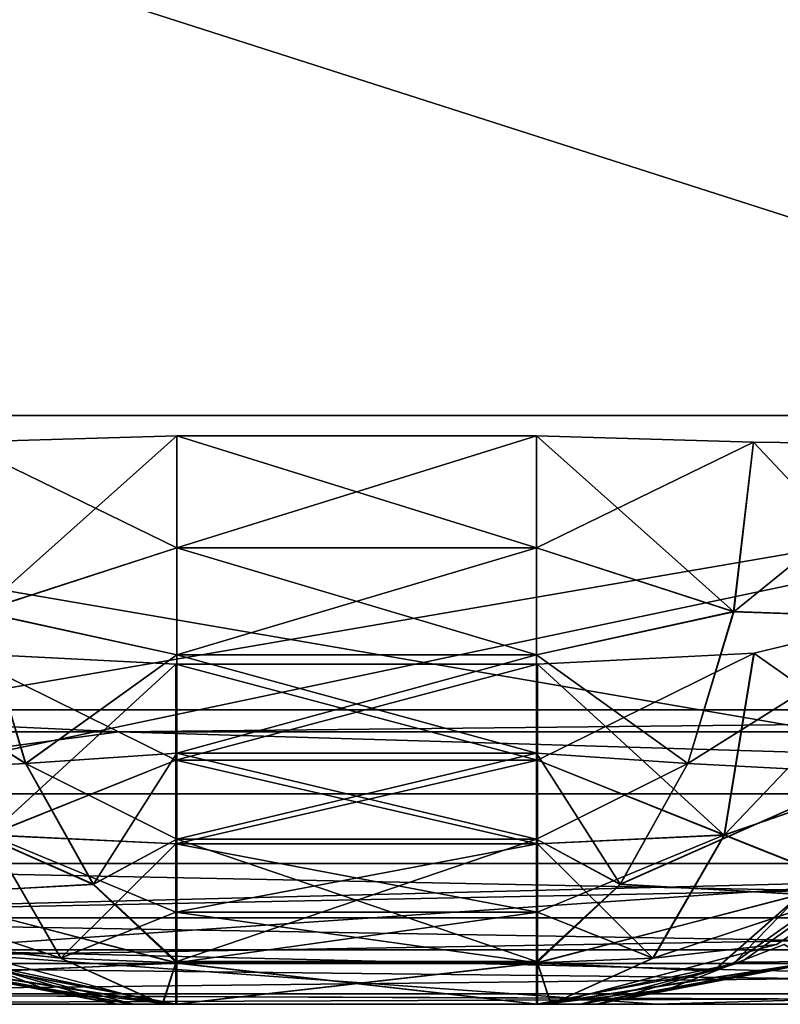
# Model space of a CAD drawing. Header units: millimetres. Extents: x -125 to 125, y -4 to 53.
# Tile 14 of 166: x -76.14 to -73.56, y -2 to 1.34. Entities that reach past the tile are written whole.
import ezdxf

# ---------------------------------------------------------------- set-up
doc = ezdxf.new("R2010")
doc.units = ezdxf.units.MM
doc.header["$LTSCALE"] = 65.185185
for name, color, linetype in [('1', 7, 'CONTINUOUS'), ('100', 7, 'CONTINUOUS'), ('102', 7, 'CONTINUOUS'), ('108', 7, 'CONTINUOUS'), ('112', 7, 'CONTINUOUS'), ('13', 7, 'CONTINUOUS'), ('14', 7, 'CONTINUOUS'), ('15', 7, 'CONTINUOUS'), ('16', 7, 'CONTINUOUS'), ('17', 7, 'CONTINUOUS'), ('18', 7, 'CONTINUOUS'), ('19', 7, 'CONTINUOUS'), ('20', 7, 'CONTINUOUS'), ('203', 7, 'CONTINUOUS'), ('205', 7, 'CONTINUOUS'), ('21', 7, 'CONTINUOUS'), ('22', 7, 'CONTINUOUS'), ('3', 7, 'CONTINUOUS'), ('4', 7, 'CONTINUOUS'), ('45', 7, 'CONTINUOUS'), ('46', 7, 'CONTINUOUS'), ('47', 7, 'CONTINUOUS'), ('48', 7, 'CONTINUOUS'), ('49', 7, 'CONTINUOUS'), ('50', 7, 'CONTINUOUS'), ('51', 7, 'CONTINUOUS'), ('52', 7, 'CONTINUOUS'), ('53', 7, 'CONTINUOUS'), ('54', 7, 'CONTINUOUS'), ('55', 7, 'CONTINUOUS'), ('84', 7, 'CONTINUOUS'), ('88', 7, 'CONTINUOUS'), ('92', 7, 'CONTINUOUS'), ('96', 7, 'CONTINUOUS')]:
    doc.layers.add(name, color=color, linetype=linetype)

msp = doc.modelspace()

# ---------------------------------------------------------------- linework, layer by layer
at = {"layer": '1', "color": 7, "linetype": 'CONTINUOUS'}
for points in [[(-82.2096, -2, 47.5902), (-73.9815, -2, 47.5418), (-78.3095, -2, 49.334), (-82.2096, -2, 47.5902)], [(-78.3095, -2, 49.334), (-73.9815, -2, 47.5418), (-78.0489, -2, 49.334), (-78.3095, -2, 49.334)], [(-78.0489, -2, 49.334), (-73.9815, -2, 47.5418), (-69.1914, -2, 49.334), (-78.0489, -2, 49.334)], [(-69.1914, -2, -49.334), (-77.8815, -2, -47.5639), (-78.0096, -2, -49.334), (-69.1914, -2, -49.334)], [(-68.8754, -2, -47.5142), (-77.8815, -2, -47.5639), (-69.1914, -2, -49.334), (-68.8754, -2, -47.5142)], [(-73.9815, -2, 47.5418), (-65.8464, -2, 47.4987), (-69.1914, -2, 49.334), (-73.9815, -2, 47.5418)]]:
    msp.add_3dface(points, dxfattribs=at)
at = {"layer": '100', "color": 7, "linetype": 'CONTINUOUS'}
for points in [[(-68.7979, -1.2857, 45.7641), (-76.5345, -1.8146, 46.6112), (-77.3975, -1.2857, 45.8115), (-68.7979, -1.2857, 45.7641)], [(-67.5305, -1.8146, 46.5623), (-76.5345, -1.8146, 46.6112), (-68.7979, -1.2857, 45.7641), (-67.5305, -1.8146, 46.5623)], [(-73.9815, -2, 47.5418), (-82.2096, -2, 47.5902), (-76.5345, -1.8146, 46.6112), (-73.9815, -2, 47.5418)], [(-67.5305, -1.8146, 46.5623), (-73.9815, -2, 47.5418), (-76.5345, -1.8146, 46.6112), (-67.5305, -1.8146, 46.5623)], [(-65.8464, -2, 47.4987), (-73.9815, -2, 47.5418), (-67.5305, -1.8146, 46.5623), (-65.8464, -2, 47.4987)]]:
    msp.add_3dface(points, dxfattribs=at)
at = {"layer": '102', "color": 7, "linetype": 'CONTINUOUS'}
for points in [[(-77.3975, -1.2857, -45.8115), (-76.5345, -1.8146, -46.6112), (-68.7979, -1.2857, -45.7641), (-77.3975, -1.2857, -45.8115)], [(-76.5345, -1.8146, -46.6112), (-67.5305, -1.8146, -46.5623), (-68.7979, -1.2857, -45.7641), (-76.5345, -1.8146, -46.6112)], [(-77.8815, -2, -47.5639), (-68.8754, -2, -47.5142), (-76.5345, -1.8146, -46.6112), (-77.8815, -2, -47.5639)], [(-76.5345, -1.8146, -46.6112), (-68.8754, -2, -47.5142), (-67.5305, -1.8146, -46.5623), (-76.5345, -1.8146, -46.6112)]]:
    msp.add_3dface(points, dxfattribs=at)
at = {"layer": '108', "color": 7, "linetype": 'CONTINUOUS'}
for points in [[(-77.4017, -1, -45.1116), (-84.7252, -1.0742, -45.5343), (-75.8069, -1.0742, -45.4804), (-77.4017, -1, -45.1116)], [(-68.8016, -1, -45.0643), (-77.4017, -1, -45.1116), (-75.8069, -1.0742, -45.4804), (-68.8016, -1, -45.0643)], [(-68.8016, -1, -45.0643), (-75.8069, -1.0742, -45.4804), (-66.8885, -1.0742, -45.4325), (-68.8016, -1, -45.0643)], [(-84.7252, -1.0742, -45.5343), (-77.3975, -1.2857, -45.8115), (-75.8069, -1.0742, -45.4804), (-84.7252, -1.0742, -45.5343)], [(-77.3975, -1.2857, -45.8115), (-68.7979, -1.2857, -45.7641), (-75.8069, -1.0742, -45.4804), (-77.3975, -1.2857, -45.8115)], [(-75.8069, -1.0742, -45.4804), (-68.7979, -1.2857, -45.7641), (-66.8885, -1.0742, -45.4325), (-75.8069, -1.0742, -45.4804)]]:
    msp.add_3dface(points, dxfattribs=at)
at = {"layer": '112', "color": 7, "linetype": 'CONTINUOUS'}
for points in [[(-77.4017, -1, 45.1116), (-75.8069, -1.0742, 45.4804), (-84.7252, -1.0742, 45.5343), (-77.4017, -1, 45.1116)], [(-77.4017, -1, 45.1116), (-68.8016, -1, 45.0643), (-75.8069, -1.0742, 45.4804), (-77.4017, -1, 45.1116)], [(-68.8016, -1, 45.0643), (-66.8885, -1.0742, 45.4325), (-75.8069, -1.0742, 45.4804), (-68.8016, -1, 45.0643)], [(-75.8069, -1.0742, 45.4804), (-77.3975, -1.2857, 45.8115), (-84.7252, -1.0742, 45.5343), (-75.8069, -1.0742, 45.4804)], [(-68.7979, -1.2857, 45.7641), (-77.3975, -1.2857, 45.8115), (-75.8069, -1.0742, 45.4804), (-68.7979, -1.2857, 45.7641)], [(-66.8885, -1.0742, 45.4325), (-68.7979, -1.2857, 45.7641), (-75.8069, -1.0742, 45.4804), (-66.8885, -1.0742, 45.4325)]]:
    msp.add_3dface(points, dxfattribs=at)
at = {"layer": '13', "color": 7, "linetype": 'CONTINUOUS'}
for points in [[(-74.386, -0.8452, 31.4615), (-74.386, -1.1709, 31.6527), (-75.614, -0.8452, 31.4615), (-74.386, -0.8452, 31.4615)], [(-75.614, -0.8452, 31.4615), (-74.386, -1.1709, 31.6527), (-75.614, -1.1709, 31.6527), (-75.614, -0.8452, 31.4615)], [(-74.386, -1.1709, 31.6527), (-74.386, -1.4547, 31.9017), (-75.614, -1.1709, 31.6527), (-74.386, -1.1709, 31.6527)], [(-75.614, -1.1709, 31.6527), (-74.386, -1.4547, 31.9017), (-75.614, -1.4547, 31.9017), (-75.614, -1.1709, 31.6527)], [(-75.614, -1.4547, 31.9017), (-74.386, -1.6868, 32.1995), (-75.614, -1.6868, 32.1995), (-75.614, -1.4547, 31.9017)], [(-74.386, -1.4547, 31.9017), (-74.386, -1.6868, 32.1995), (-75.614, -1.4547, 31.9017), (-74.386, -1.4547, 31.9017)], [(-75.614, -1.6868, 32.1995), (-74.386, -1.8587, 32.5357), (-75.614, -1.8587, 32.5357), (-75.614, -1.6868, 32.1995)], [(-74.386, -1.6868, 32.1995), (-74.386, -1.8587, 32.5357), (-75.614, -1.6868, 32.1995), (-74.386, -1.6868, 32.1995)], [(-74.386, -2, 33.2741), (-75.614, -2, 33.2741), (-75.614, -1.8587, 32.5357), (-74.386, -2, 33.2741)], [(-74.386, -1.8587, 32.5357), (-74.386, -2, 33.2741), (-75.614, -1.8587, 32.5357), (-74.386, -1.8587, 32.5357)]]:
    msp.add_3dface(points, dxfattribs=at)
at = {"layer": '14', "color": 7, "linetype": 'CONTINUOUS'}
for points in [[(-73.5482, -1.797, 33.0026), (-73.4456, -1.8584, 34.0985), (-73.9432, -1.9486, 33.1659), (-73.5482, -1.797, 33.0026)], [(-73.4456, -1.8584, 34.0985), (-74.184, -2, 34.1327), (-73.9432, -1.9486, 33.1659), (-73.4456, -1.8584, 34.0985)], [(-74.2402, -2, 33.715), (-74.3596, -2, 33.338), (-73.9432, -1.9486, 33.1659), (-74.2402, -2, 33.715)], [(-74.184, -2, 34.1327), (-74.2402, -2, 33.715), (-73.9432, -1.9486, 33.1659), (-74.184, -2, 34.1327)]]:
    msp.add_3dface(points, dxfattribs=at)
at = {"layer": '15', "color": 7, "linetype": 'CONTINUOUS'}
for points in [[(-73.6947, -1.8565, 35.2389), (-73.4368, -1.8547, 34.2235), (-73.1174, -1.4466, 35.5083), (-73.6947, -1.8565, 35.2389)], [(-74.3689, -2, 34.9244), (-74.2395, -2, 34.5578), (-73.4368, -1.8547, 34.2235), (-74.3689, -2, 34.9244)], [(-74.3689, -2, 34.9244), (-73.4368, -1.8547, 34.2235), (-73.6947, -1.8565, 35.2389), (-74.3689, -2, 34.9244)], [(-74.2395, -2, 34.5578), (-74.1841, -2, 34.1842), (-73.4368, -1.8547, 34.2235), (-74.2395, -2, 34.5578)]]:
    msp.add_3dface(points, dxfattribs=at)
at = {"layer": '16', "color": 7, "linetype": 'CONTINUOUS'}
for points in [[(-74.3895, -0.4499, 36.9174), (-74.3895, -0.0698, 36.9674), (-75.6105, -0.4499, 36.9174), (-74.3895, -0.4499, 36.9174)], [(-75.6105, -0.4499, 36.9174), (-74.3895, -0.0698, 36.9674), (-75.6105, -0.0698, 36.9674), (-75.6105, -0.4499, 36.9174)], [(-74.3895, -0.8135, 36.7957), (-74.3895, -0.4499, 36.9174), (-75.6105, -0.8135, 36.7957), (-74.3895, -0.8135, 36.7957)], [(-75.6105, -0.8135, 36.7957), (-74.3895, -0.4499, 36.9174), (-75.6105, -0.4499, 36.9174), (-75.6105, -0.8135, 36.7957)], [(-74.3895, -1.1472, 36.6069), (-74.3895, -0.8135, 36.7957), (-75.6105, -1.1472, 36.6069), (-74.3895, -1.1472, 36.6069)], [(-75.6105, -1.1472, 36.6069), (-74.3895, -0.8135, 36.7957), (-75.6105, -0.8135, 36.7957), (-75.6105, -1.1472, 36.6069)], [(-75.6105, -1.4387, 36.3579), (-74.3895, -1.1472, 36.6069), (-75.6105, -1.1472, 36.6069), (-75.6105, -1.4387, 36.3579)], [(-74.3895, -1.4387, 36.3579), (-74.3895, -1.1472, 36.6069), (-75.6105, -1.4387, 36.3579), (-74.3895, -1.4387, 36.3579)], [(-75.6105, -1.8544, 35.7178), (-74.3895, -1.4387, 36.3579), (-75.6105, -1.4387, 36.3579), (-75.6105, -1.8544, 35.7178)], [(-74.3895, -1.8544, 35.7178), (-74.3895, -1.4387, 36.3579), (-75.6105, -1.8544, 35.7178), (-74.3895, -1.8544, 35.7178)], [(-75.6105, -1.8593, 35.7056), (-74.3895, -1.8544, 35.7178), (-75.6105, -1.8544, 35.7178), (-75.6105, -1.8593, 35.7056)], [(-74.3895, -1.8598, 35.7043), (-74.3895, -1.8544, 35.7178), (-75.6105, -1.8593, 35.7056), (-74.3895, -1.8598, 35.7043)], [(-75.6105, -2, 34.9686), (-74.3895, -1.8598, 35.7043), (-75.6105, -1.8593, 35.7056), (-75.6105, -2, 34.9686)], [(-75.6105, -2, 34.9686), (-74.3895, -2, 34.9686), (-74.3895, -1.8598, 35.7043), (-75.6105, -2, 34.9686)]]:
    msp.add_3dface(points, dxfattribs=at)
at = {"layer": '17', "color": 7, "linetype": 'CONTINUOUS'}
for points in [[(-76.5632, -1.8547, 34.2235), (-75.8159, -2, 34.1842), (-76.3053, -1.8565, 35.2389), (-76.5632, -1.8547, 34.2235)], [(-75.7577, -2, 34.569), (-75.6311, -2, 34.9244), (-76.3053, -1.8565, 35.2389), (-75.7577, -2, 34.569)], [(-75.8159, -2, 34.1842), (-75.7577, -2, 34.569), (-76.3053, -1.8565, 35.2389), (-75.8159, -2, 34.1842)]]:
    msp.add_3dface(points, dxfattribs=at)
at = {"layer": '18', "color": 7, "linetype": 'CONTINUOUS'}
for points in [[(-76.0568, -1.9486, 33.1659), (-76.5544, -1.8584, 34.0985), (-76.4518, -1.797, 33.0026), (-76.0568, -1.9486, 33.1659)], [(-75.7641, -2, 33.7347), (-75.816, -2, 34.1327), (-76.5544, -1.8584, 34.0985), (-75.7641, -2, 33.7347)], [(-75.6404, -2, 33.338), (-76.5544, -1.8584, 34.0985), (-76.0568, -1.9486, 33.1659), (-75.6404, -2, 33.338)], [(-75.6404, -2, 33.338), (-75.7641, -2, 33.7347), (-76.5544, -1.8584, 34.0985), (-75.6404, -2, 33.338)]]:
    msp.add_3dface(points, dxfattribs=at)
at = {"layer": '19', "color": 7, "linetype": 'CONTINUOUS'}
for points in [[(-76.3498, -0.807, 31.5986), (-75.614, -1.1709, 31.6527), (-76.2485, -1.4248, 32.0222), (-76.3498, -0.807, 31.5986)], [(-75.614, -0.8452, 31.4615), (-75.614, -1.1709, 31.6527), (-76.3498, -0.807, 31.5986), (-75.614, -0.8452, 31.4615)], [(-75.614, -1.1709, 31.6527), (-75.614, -1.4547, 31.9017), (-76.2485, -1.4248, 32.0222), (-75.614, -1.1709, 31.6527)], [(-76.0064, -1.8429, 32.6036), (-76.7118, -1.609, 32.8202), (-76.2485, -1.4248, 32.0222), (-76.0064, -1.8429, 32.6036)], [(-75.614, -1.6868, 32.1995), (-76.0064, -1.8429, 32.6036), (-76.2485, -1.4248, 32.0222), (-75.614, -1.6868, 32.1995)], [(-75.614, -1.4547, 31.9017), (-75.614, -1.6868, 32.1995), (-76.2485, -1.4248, 32.0222), (-75.614, -1.4547, 31.9017)], [(-76.4254, -1.797, 32.9387), (-76.7118, -1.609, 32.8202), (-76.0064, -1.8429, 32.6036), (-76.4254, -1.797, 32.9387)], [(-75.614, -1.6868, 32.1995), (-75.614, -1.8587, 32.5357), (-76.0064, -1.8429, 32.6036), (-75.614, -1.6868, 32.1995)], [(-75.6602, -1.9994, 33.2551), (-76.4254, -1.797, 32.9387), (-76.0064, -1.8429, 32.6036), (-75.6602, -1.9994, 33.2551)], [(-75.614, -1.8587, 32.5357), (-75.6602, -1.9994, 33.2551), (-76.0064, -1.8429, 32.6036), (-75.614, -1.8587, 32.5357)], [(-75.614, -1.8587, 32.5357), (-75.614, -2, 33.2741), (-75.6602, -1.9994, 33.2551), (-75.614, -1.8587, 32.5357)]]:
    msp.add_3dface(points, dxfattribs=at)
at = {"layer": '20', "color": 7, "linetype": 'CONTINUOUS'}
for points in [[(-76.2796, -0.6663, 36.7316), (-75.6105, -0.0698, 36.9674), (-76.347, -0.0906, 36.8259), (-76.2796, -0.6663, 36.7316)], [(-75.6105, -0.4499, 36.9174), (-75.6105, -0.0698, 36.9674), (-76.2796, -0.6663, 36.7316), (-75.6105, -0.4499, 36.9174)], [(-75.6105, -0.8135, 36.7957), (-75.6105, -0.4499, 36.9174), (-76.2796, -0.6663, 36.7316), (-75.6105, -0.8135, 36.7957)], [(-76.1241, -1.1821, 36.4979), (-76.2796, -0.6663, 36.7316), (-76.9106, -0.6891, 36.3232), (-76.1241, -1.1821, 36.4979)], [(-76.1241, -1.1821, 36.4979), (-75.6105, -0.8135, 36.7957), (-76.2796, -0.6663, 36.7316), (-76.1241, -1.1821, 36.4979)], [(-76.7476, -1.215, 36.078), (-76.1241, -1.1821, 36.4979), (-76.9106, -0.6891, 36.3232), (-76.7476, -1.215, 36.078)], [(-75.6105, -1.1472, 36.6069), (-75.6105, -0.8135, 36.7957), (-76.1241, -1.1821, 36.4979), (-75.6105, -1.1472, 36.6069)], [(-75.8943, -1.5919, 36.1456), (-75.6105, -1.1472, 36.6069), (-76.1241, -1.1821, 36.4979), (-75.8943, -1.5919, 36.1456)], [(-75.6105, -1.4387, 36.3579), (-75.6105, -1.1472, 36.6069), (-75.8943, -1.5919, 36.1456), (-75.6105, -1.4387, 36.3579)], [(-75.8943, -1.5919, 36.1456), (-76.1241, -1.1821, 36.4979), (-76.7476, -1.215, 36.078), (-75.8943, -1.5919, 36.1456)], [(-76.5074, -1.627, 35.7093), (-75.8943, -1.5919, 36.1456), (-76.7476, -1.215, 36.078), (-76.5074, -1.627, 35.7093)], [(-75.6105, -1.8544, 35.7178), (-75.6105, -1.4387, 36.3579), (-75.8943, -1.5919, 36.1456), (-75.6105, -1.8544, 35.7178)], [(-75.6105, -1.8593, 35.7056), (-75.8943, -1.5919, 36.1456), (-76.5074, -1.627, 35.7093), (-75.6105, -1.8593, 35.7056)], [(-75.6105, -1.8593, 35.7056), (-75.6105, -1.8544, 35.7178), (-75.8943, -1.5919, 36.1456), (-75.6105, -1.8593, 35.7056)], [(-76.2104, -1.8872, 35.2485), (-75.6105, -1.8593, 35.7056), (-76.5074, -1.627, 35.7093), (-76.2104, -1.8872, 35.2485)], [(-75.6105, -2, 34.9686), (-75.6105, -1.8593, 35.7056), (-76.2104, -1.8872, 35.2485), (-75.6105, -2, 34.9686)]]:
    msp.add_3dface(points, dxfattribs=at)
at = {"layer": '203', "color": 7, "linetype": 'CONTINUOUS'}
for points in [[(-80.3571, 0, 50), (-71.4286, 0, 50), (-80.3411, 2.8561, 49.9751), (-80.3571, 0, 50)], [(-80.3411, 2.8561, 49.9751), (-71.4286, 0, 50), (-71.4143, 2.8561, 49.9751), (-80.3411, 2.8561, 49.9751)]]:
    msp.add_3dface(points, dxfattribs=at)
at = {"layer": '205', "color": 7, "linetype": 'CONTINUOUS'}
for points in [[(-71.4286, 0, -50), (-80.3571, 0, -50), (-80.3411, 2.8561, -49.9751), (-71.4286, 0, -50)], [(-71.4143, 2.8561, -49.9751), (-71.4286, 0, -50), (-80.3411, 2.8561, -49.9751), (-71.4143, 2.8561, -49.9751)]]:
    msp.add_3dface(points, dxfattribs=at)
at = {"layer": '21', "color": 7, "linetype": 'CONTINUOUS'}
for points in [[(-74.3895, -0.0698, 36.9674), (-74.3895, -0.4499, 36.9174), (-73.6523, -0.0906, 36.8256), (-74.3895, -0.0698, 36.9674)], [(-73.6523, -0.0906, 36.8256), (-74.3895, -0.4499, 36.9174), (-73.7197, -0.6667, 36.7313), (-73.6523, -0.0906, 36.8256)], [(-73.0185, -0.0986, 36.4214), (-73.6523, -0.0906, 36.8256), (-73.7197, -0.6667, 36.7313), (-73.0185, -0.0986, 36.4214)], [(-73.0888, -0.6887, 36.3228), (-73.0185, -0.0986, 36.4214), (-73.7197, -0.6667, 36.7313), (-73.0888, -0.6887, 36.3228)], [(-74.3895, -0.4499, 36.9174), (-74.3895, -0.8135, 36.7957), (-73.7197, -0.6667, 36.7313), (-74.3895, -0.4499, 36.9174)], [(-74.3895, -0.8135, 36.7957), (-73.8754, -1.1827, 36.4973), (-73.7197, -0.6667, 36.7313), (-74.3895, -0.8135, 36.7957)], [(-73.8754, -1.1827, 36.4973), (-73.0888, -0.6887, 36.3228), (-73.7197, -0.6667, 36.7313), (-73.8754, -1.1827, 36.4973)], [(-73.2516, -1.2145, 36.0778), (-73.0888, -0.6887, 36.3228), (-73.8754, -1.1827, 36.4973), (-73.2516, -1.2145, 36.0778)], [(-74.3895, -0.8135, 36.7957), (-74.3895, -1.1472, 36.6069), (-73.8754, -1.1827, 36.4973), (-74.3895, -0.8135, 36.7957)], [(-74.3895, -1.1472, 36.6069), (-74.3895, -1.4387, 36.3579), (-73.8754, -1.1827, 36.4973), (-74.3895, -1.1472, 36.6069)], [(-74.3895, -1.4387, 36.3579), (-74.1054, -1.5926, 36.1446), (-73.8754, -1.1827, 36.4973), (-74.3895, -1.4387, 36.3579)], [(-74.1054, -1.5926, 36.1446), (-73.2516, -1.2145, 36.0778), (-73.8754, -1.1827, 36.4973), (-74.1054, -1.5926, 36.1446)], [(-73.4916, -1.6263, 35.7095), (-73.2516, -1.2145, 36.0778), (-74.1054, -1.5926, 36.1446), (-73.4916, -1.6263, 35.7095)], [(-74.3895, -1.4387, 36.3579), (-74.3895, -1.8544, 35.7178), (-74.1054, -1.5926, 36.1446), (-74.3895, -1.4387, 36.3579)], [(-73.7154, -1.8565, 35.2832), (-73.138, -1.4466, 35.5525), (-73.4916, -1.6263, 35.7095), (-73.7154, -1.8565, 35.2832)], [(-74.3895, -1.8598, 35.7043), (-73.4916, -1.6263, 35.7095), (-74.1054, -1.5926, 36.1446), (-74.3895, -1.8598, 35.7043)], [(-74.3895, -1.8544, 35.7178), (-74.3895, -1.8598, 35.7043), (-74.1054, -1.5926, 36.1446), (-74.3895, -1.8544, 35.7178)], [(-74.3895, -1.8598, 35.7043), (-73.7883, -1.8868, 35.2491), (-73.4916, -1.6263, 35.7095), (-74.3895, -1.8598, 35.7043)], [(-73.7883, -1.8868, 35.2491), (-73.7154, -1.8565, 35.2832), (-73.4916, -1.6263, 35.7095), (-73.7883, -1.8868, 35.2491)], [(-74.3895, -1.8598, 35.7043), (-74.3895, -2, 34.9686), (-73.7883, -1.8868, 35.2491), (-74.3895, -1.8598, 35.7043)]]:
    msp.add_3dface(points, dxfattribs=at)
at = {"layer": '22', "color": 7, "linetype": 'CONTINUOUS'}
for points in [[(-73.6509, -0.8071, 31.5984), (-73.0177, -0.6554, 31.971), (-73.0962, -1.1985, 32.3254), (-73.6509, -0.8071, 31.5984)], [(-73.7523, -1.4251, 32.0221), (-74.386, -0.8452, 31.4615), (-73.6509, -0.8071, 31.5984), (-73.7523, -1.4251, 32.0221)], [(-73.7523, -1.4251, 32.0221), (-73.6509, -0.8071, 31.5984), (-73.0962, -1.1985, 32.3254), (-73.7523, -1.4251, 32.0221)], [(-74.386, -1.1709, 31.6527), (-74.386, -0.8452, 31.4615), (-73.7523, -1.4251, 32.0221), (-74.386, -1.1709, 31.6527)], [(-74.386, -1.4547, 31.9017), (-74.386, -1.1709, 31.6527), (-73.7523, -1.4251, 32.0221), (-74.386, -1.4547, 31.9017)], [(-73.2891, -1.6097, 32.8206), (-73.7523, -1.4251, 32.0221), (-73.0962, -1.1985, 32.3254), (-73.2891, -1.6097, 32.8206)], [(-73.9946, -1.8432, 32.6038), (-74.386, -1.4547, 31.9017), (-73.7523, -1.4251, 32.0221), (-73.9946, -1.8432, 32.6038)], [(-73.9946, -1.8432, 32.6038), (-73.7523, -1.4251, 32.0221), (-73.2891, -1.6097, 32.8206), (-73.9946, -1.8432, 32.6038)], [(-74.386, -1.6868, 32.1995), (-74.386, -1.4547, 31.9017), (-73.9946, -1.8432, 32.6038), (-74.386, -1.6868, 32.1995)], [(-73.5746, -1.797, 32.9387), (-73.9946, -1.8432, 32.6038), (-73.2891, -1.6097, 32.8206), (-73.5746, -1.797, 32.9387)], [(-74.386, -1.8587, 32.5357), (-74.386, -1.6868, 32.1995), (-73.9946, -1.8432, 32.6038), (-74.386, -1.8587, 32.5357)], [(-74.341, -1.9994, 33.2556), (-73.9946, -1.8432, 32.6038), (-73.5746, -1.797, 32.9387), (-74.341, -1.9994, 33.2556)], [(-74.341, -1.9994, 33.2556), (-74.386, -1.8587, 32.5357), (-73.9946, -1.8432, 32.6038), (-74.341, -1.9994, 33.2556)], [(-74.386, -2, 33.2741), (-74.386, -1.8587, 32.5357), (-74.341, -1.9994, 33.2556), (-74.386, -2, 33.2741)]]:
    msp.add_3dface(points, dxfattribs=at)
at = {"layer": '3', "color": 7, "linetype": 'CONTINUOUS'}
for points in [[(-75.8166, -2, 34.1584), (-75.816, -2, 34.1327), (-74.1834, -2, 34.1584), (-75.8166, -2, 34.1584)], [(-74.1841, -2, 34.1842), (-75.8166, -2, 34.1584), (-74.1834, -2, 34.1584), (-74.1841, -2, 34.1842)], [(-75.8159, -2, 34.1842), (-75.8166, -2, 34.1584), (-74.1841, -2, 34.1842), (-75.8159, -2, 34.1842)], [(-74.184, -2, 34.1327), (-75.816, -2, 34.1327), (-75.7641, -2, 33.7347), (-74.184, -2, 34.1327)], [(-74.1834, -2, 34.1584), (-75.816, -2, 34.1327), (-74.184, -2, 34.1327), (-74.1834, -2, 34.1584)], [(-74.2395, -2, 34.5578), (-75.8159, -2, 34.1842), (-74.1841, -2, 34.1842), (-74.2395, -2, 34.5578)], [(-75.7577, -2, 34.569), (-75.8159, -2, 34.1842), (-74.2395, -2, 34.5578), (-75.7577, -2, 34.569)], [(-75.6404, -2, 33.338), (-74.2402, -2, 33.715), (-75.7641, -2, 33.7347), (-75.6404, -2, 33.338)], [(-74.2402, -2, 33.715), (-74.184, -2, 34.1327), (-75.7641, -2, 33.7347), (-74.2402, -2, 33.715)], [(-75.6311, -2, 34.9244), (-75.7577, -2, 34.569), (-74.3689, -2, 34.9244), (-75.6311, -2, 34.9244)], [(-74.3689, -2, 34.9244), (-75.7577, -2, 34.569), (-74.2395, -2, 34.5578), (-74.3689, -2, 34.9244)], [(-75.614, -2, 33.2741), (-74.3596, -2, 33.338), (-75.6404, -2, 33.338), (-75.614, -2, 33.2741)], [(-74.3596, -2, 33.338), (-74.2402, -2, 33.715), (-75.6404, -2, 33.338), (-74.3596, -2, 33.338)], [(-75.6105, -2, 34.9686), (-75.6311, -2, 34.9244), (-74.3895, -2, 34.9686), (-75.6105, -2, 34.9686)], [(-74.3895, -2, 34.9686), (-75.6311, -2, 34.9244), (-74.3689, -2, 34.9244), (-74.3895, -2, 34.9686)], [(-74.386, -2, 33.2741), (-74.3596, -2, 33.338), (-75.614, -2, 33.2741), (-74.386, -2, 33.2741)]]:
    msp.add_3dface(points, dxfattribs=at)
at = {"layer": '4', "color": 7, "linetype": 'CONTINUOUS'}
for points in [[(-84.6084, -1, 37.1782), (-84.5031, -1, 27.9983), (-75.7022, -1, 37.1782), (-84.6084, -1, 37.1782)], [(-84.6084, -1, 37.1782), (-75.7022, -1, 37.1782), (-77.4017, -1, 45.1116), (-84.6084, -1, 37.1782)], [(-84.5955, -1, -36.2611), (-77.4017, -1, -45.1116), (-75.6907, -1, -36.2611), (-84.5955, -1, -36.2611)], [(-84.5955, -1, -36.2611), (-75.6907, -1, -36.2611), (-84.4934, -1, -27.0812), (-84.5955, -1, -36.2611)], [(-84.5031, -1, 27.9983), (-75.608, -1, 27.9983), (-75.7022, -1, 37.1782), (-84.5031, -1, 27.9983)], [(-84.5031, -1, 27.9983), (-84.4274, -1, 18.8184), (-75.608, -1, 27.9983), (-84.5031, -1, 27.9983)], [(-84.4934, -1, -27.0812), (-75.6907, -1, -36.2611), (-75.5994, -1, -27.0812), (-84.4934, -1, -27.0812)], [(-84.4934, -1, -27.0812), (-75.5994, -1, -27.0812), (-84.421, -1, -17.9013), (-84.4934, -1, -27.0812)], [(-84.4274, -1, 18.8184), (-75.5403, -1, 18.8184), (-75.608, -1, 27.9983), (-84.4274, -1, 18.8184)], [(-84.4274, -1, 18.8184), (-84.3814, -1, 9.6384), (-75.5403, -1, 18.8184), (-84.4274, -1, 18.8184)], [(-84.421, -1, -17.9013), (-75.5346, -1, -17.9013), (-84.3782, -1, -8.7214), (-84.421, -1, -17.9013)], [(-84.421, -1, -17.9013), (-75.5994, -1, -27.0812), (-75.5346, -1, -17.9013), (-84.421, -1, -17.9013)], [(-84.3814, -1, 9.6384), (-84.365, -1, 0.4585), (-75.4992, -1, 9.6384), (-84.3814, -1, 9.6384)], [(-84.3814, -1, 9.6384), (-75.4992, -1, 9.6384), (-75.5403, -1, 18.8184), (-84.3814, -1, 9.6384)], [(-84.3782, -1, -8.7214), (-75.5346, -1, -17.9013), (-75.4963, -1, -8.7214), (-84.3782, -1, -8.7214)], [(-84.3782, -1, -8.7214), (-75.4963, -1, -8.7214), (-84.365, -1, 0.4585), (-84.3782, -1, -8.7214)], [(-84.365, -1, 0.4585), (-75.4845, -1, 0.4585), (-75.4992, -1, 9.6384), (-84.365, -1, 0.4585)], [(-84.365, -1, 0.4585), (-75.4963, -1, -8.7214), (-75.4845, -1, 0.4585), (-84.365, -1, 0.4585)], [(-77.4017, -1, -45.1116), (-68.8016, -1, -45.0643), (-75.6907, -1, -36.2611), (-77.4017, -1, -45.1116)], [(-77.4017, -1, 45.1116), (-75.7022, -1, 37.1782), (-68.8016, -1, 45.0643), (-77.4017, -1, 45.1116)], [(-75.7022, -1, 37.1782), (-75.608, -1, 27.9983), (-66.7961, -1, 37.1782), (-75.7022, -1, 37.1782)], [(-75.7022, -1, 37.1782), (-66.7961, -1, 37.1782), (-68.8016, -1, 45.0643), (-75.7022, -1, 37.1782)], [(-75.6907, -1, -36.2611), (-68.8016, -1, -45.0643), (-66.7859, -1, -36.2611), (-75.6907, -1, -36.2611)], [(-75.6907, -1, -36.2611), (-66.7859, -1, -36.2611), (-75.5994, -1, -27.0812), (-75.6907, -1, -36.2611)], [(-75.608, -1, 27.9983), (-66.713, -1, 27.9983), (-66.7961, -1, 37.1782), (-75.608, -1, 27.9983)], [(-75.608, -1, 27.9983), (-75.5403, -1, 18.8184), (-66.713, -1, 27.9983), (-75.608, -1, 27.9983)], [(-75.5994, -1, -27.0812), (-66.7859, -1, -36.2611), (-66.7053, -1, -27.0812), (-75.5994, -1, -27.0812)], [(-75.5994, -1, -27.0812), (-66.7053, -1, -27.0812), (-75.5346, -1, -17.9013), (-75.5994, -1, -27.0812)], [(-75.5403, -1, 18.8184), (-66.6532, -1, 18.8184), (-66.713, -1, 27.9983), (-75.5403, -1, 18.8184)], [(-75.5403, -1, 18.8184), (-75.4992, -1, 9.6384), (-66.6532, -1, 18.8184), (-75.5403, -1, 18.8184)], [(-75.5346, -1, -17.9013), (-66.6482, -1, -17.9013), (-75.4963, -1, -8.7214), (-75.5346, -1, -17.9013)], [(-75.5346, -1, -17.9013), (-66.7053, -1, -27.0812), (-66.6482, -1, -17.9013), (-75.5346, -1, -17.9013)], [(-75.4992, -1, 9.6384), (-75.4845, -1, 0.4585), (-66.6169, -1, 9.6384), (-75.4992, -1, 9.6384)], [(-75.4992, -1, 9.6384), (-66.6169, -1, 9.6384), (-66.6532, -1, 18.8184), (-75.4992, -1, 9.6384)], [(-75.4963, -1, -8.7214), (-66.6482, -1, -17.9013), (-66.6144, -1, -8.7214), (-75.4963, -1, -8.7214)], [(-75.4963, -1, -8.7214), (-66.6144, -1, -8.7214), (-75.4845, -1, 0.4585), (-75.4963, -1, -8.7214)], [(-75.4845, -1, 0.4585), (-66.6039, -1, 0.4585), (-66.6169, -1, 9.6384), (-75.4845, -1, 0.4585)], [(-75.4845, -1, 0.4585), (-66.6144, -1, -8.7214), (-66.6039, -1, 0.4585), (-75.4845, -1, 0.4585)]]:
    msp.add_3dface(points, dxfattribs=at)
at = {"layer": '45', "color": 7, "linetype": 'CONTINUOUS'}
for points in [[(-74.184, -2, -34.1327), (-75.816, -2, -34.1327), (-75.8166, -2, -34.1584), (-74.184, -2, -34.1327)], [(-74.1834, -2, -34.1584), (-74.184, -2, -34.1327), (-75.8166, -2, -34.1584), (-74.1834, -2, -34.1584)], [(-75.8159, -2, -34.1842), (-74.1834, -2, -34.1584), (-75.8166, -2, -34.1584), (-75.8159, -2, -34.1842)], [(-75.7641, -2, -33.7347), (-75.816, -2, -34.1327), (-74.2402, -2, -33.715), (-75.7641, -2, -33.7347)], [(-74.2402, -2, -33.715), (-75.816, -2, -34.1327), (-74.184, -2, -34.1327), (-74.2402, -2, -33.715)], [(-74.1841, -2, -34.1842), (-74.1834, -2, -34.1584), (-75.8159, -2, -34.1842), (-74.1841, -2, -34.1842)], [(-75.7577, -2, -34.569), (-74.1841, -2, -34.1842), (-75.8159, -2, -34.1842), (-75.7577, -2, -34.569)], [(-74.3596, -2, -33.338), (-75.7641, -2, -33.7347), (-74.2402, -2, -33.715), (-74.3596, -2, -33.338)], [(-75.6404, -2, -33.338), (-75.7641, -2, -33.7347), (-74.3596, -2, -33.338), (-75.6404, -2, -33.338)], [(-74.2395, -2, -34.5578), (-74.1841, -2, -34.1842), (-75.7577, -2, -34.569), (-74.2395, -2, -34.5578)], [(-75.6311, -2, -34.9244), (-74.2395, -2, -34.5578), (-75.7577, -2, -34.569), (-75.6311, -2, -34.9244)], [(-74.386, -2, -33.2741), (-75.6404, -2, -33.338), (-74.3596, -2, -33.338), (-74.386, -2, -33.2741)], [(-75.614, -2, -33.2741), (-75.6404, -2, -33.338), (-74.386, -2, -33.2741), (-75.614, -2, -33.2741)], [(-75.6105, -2, -34.9686), (-74.3689, -2, -34.9244), (-75.6311, -2, -34.9244), (-75.6105, -2, -34.9686)], [(-74.3689, -2, -34.9244), (-74.2395, -2, -34.5578), (-75.6311, -2, -34.9244), (-74.3689, -2, -34.9244)], [(-74.3895, -2, -34.9686), (-74.3689, -2, -34.9244), (-75.6105, -2, -34.9686), (-74.3895, -2, -34.9686)]]:
    msp.add_3dface(points, dxfattribs=at)
at = {"layer": '46', "color": 7, "linetype": 'CONTINUOUS'}
for points in [[(-74.386, -0.8452, -31.4615), (-75.614, -1.1709, -31.6527), (-74.386, -1.1709, -31.6527), (-74.386, -0.8452, -31.4615)], [(-75.614, -0.8452, -31.4615), (-75.614, -1.1709, -31.6527), (-74.386, -0.8452, -31.4615), (-75.614, -0.8452, -31.4615)], [(-75.614, -1.1709, -31.6527), (-75.614, -1.4547, -31.9017), (-74.386, -1.1709, -31.6527), (-75.614, -1.1709, -31.6527)], [(-74.386, -1.1709, -31.6527), (-75.614, -1.4547, -31.9017), (-74.386, -1.4547, -31.9017), (-74.386, -1.1709, -31.6527)], [(-75.614, -1.4547, -31.9017), (-75.614, -1.6868, -32.1995), (-74.386, -1.4547, -31.9017), (-75.614, -1.4547, -31.9017)], [(-74.386, -1.4547, -31.9017), (-75.614, -1.6868, -32.1995), (-74.386, -1.6868, -32.1995), (-74.386, -1.4547, -31.9017)], [(-75.614, -1.6868, -32.1995), (-75.614, -1.8587, -32.5357), (-74.386, -1.6868, -32.1995), (-75.614, -1.6868, -32.1995)], [(-74.386, -1.6868, -32.1995), (-75.614, -1.8587, -32.5357), (-74.386, -1.8587, -32.5357), (-74.386, -1.6868, -32.1995)], [(-75.614, -1.8587, -32.5357), (-75.614, -2, -33.2741), (-74.386, -1.8587, -32.5357), (-75.614, -1.8587, -32.5357)], [(-75.614, -2, -33.2741), (-74.386, -2, -33.2741), (-74.386, -1.8587, -32.5357), (-75.614, -2, -33.2741)]]:
    msp.add_3dface(points, dxfattribs=at)
at = {"layer": '47', "color": 7, "linetype": 'CONTINUOUS'}
for points in [[(-73.5482, -1.797, -33.0026), (-73.9432, -1.9486, -33.1659), (-73.4456, -1.8584, -34.0985), (-73.5482, -1.797, -33.0026)], [(-74.3596, -2, -33.338), (-74.2402, -2, -33.715), (-73.4456, -1.8584, -34.0985), (-74.3596, -2, -33.338)], [(-73.9432, -1.9486, -33.1659), (-74.3596, -2, -33.338), (-73.4456, -1.8584, -34.0985), (-73.9432, -1.9486, -33.1659)], [(-74.2402, -2, -33.715), (-74.184, -2, -34.1327), (-73.4456, -1.8584, -34.0985), (-74.2402, -2, -33.715)]]:
    msp.add_3dface(points, dxfattribs=at)
at = {"layer": '48', "color": 7, "linetype": 'CONTINUOUS'}
for points in [[(-73.6947, -1.8565, -35.2389), (-73.1174, -1.4466, -35.5083), (-73.4368, -1.8547, -34.2235), (-73.6947, -1.8565, -35.2389)], [(-74.2395, -2, -34.5578), (-74.3689, -2, -34.9244), (-73.6947, -1.8565, -35.2389), (-74.2395, -2, -34.5578)], [(-74.1841, -2, -34.1842), (-74.2395, -2, -34.5578), (-73.6947, -1.8565, -35.2389), (-74.1841, -2, -34.1842)], [(-74.1841, -2, -34.1842), (-73.6947, -1.8565, -35.2389), (-73.4368, -1.8547, -34.2235), (-74.1841, -2, -34.1842)]]:
    msp.add_3dface(points, dxfattribs=at)
at = {"layer": '49', "color": 7, "linetype": 'CONTINUOUS'}
for points in [[(-75.6105, -0.4499, -36.9174), (-75.6105, -0.0698, -36.9674), (-74.3895, -0.4499, -36.9174), (-75.6105, -0.4499, -36.9174)], [(-75.6105, -0.0698, -36.9674), (-74.3895, -0.0698, -36.9674), (-74.3895, -0.4499, -36.9174), (-75.6105, -0.0698, -36.9674)], [(-74.3895, -0.8135, -36.7957), (-75.6105, -0.4499, -36.9174), (-74.3895, -0.4499, -36.9174), (-74.3895, -0.8135, -36.7957)], [(-75.6105, -0.8135, -36.7957), (-75.6105, -0.4499, -36.9174), (-74.3895, -0.8135, -36.7957), (-75.6105, -0.8135, -36.7957)], [(-74.3895, -1.1472, -36.6069), (-75.6105, -0.8135, -36.7957), (-74.3895, -0.8135, -36.7957), (-74.3895, -1.1472, -36.6069)], [(-75.6105, -1.1472, -36.6069), (-75.6105, -0.8135, -36.7957), (-74.3895, -1.1472, -36.6069), (-75.6105, -1.1472, -36.6069)], [(-75.6105, -1.4387, -36.3579), (-75.6105, -1.1472, -36.6069), (-74.3895, -1.4387, -36.3579), (-75.6105, -1.4387, -36.3579)], [(-74.3895, -1.4387, -36.3579), (-75.6105, -1.1472, -36.6069), (-74.3895, -1.1472, -36.6069), (-74.3895, -1.4387, -36.3579)], [(-74.3895, -1.8544, -35.7178), (-75.6105, -1.4387, -36.3579), (-74.3895, -1.4387, -36.3579), (-74.3895, -1.8544, -35.7178)], [(-75.6105, -1.8544, -35.7178), (-75.6105, -1.4387, -36.3579), (-74.3895, -1.8544, -35.7178), (-75.6105, -1.8544, -35.7178)], [(-75.6105, -1.8598, -35.7043), (-75.6105, -1.8544, -35.7178), (-74.3895, -1.8593, -35.7056), (-75.6105, -1.8598, -35.7043)], [(-74.3895, -1.8593, -35.7056), (-75.6105, -1.8544, -35.7178), (-74.3895, -1.8544, -35.7178), (-74.3895, -1.8593, -35.7056)], [(-74.3895, -2, -34.9686), (-75.6105, -1.8598, -35.7043), (-74.3895, -1.8593, -35.7056), (-74.3895, -2, -34.9686)], [(-74.3895, -2, -34.9686), (-75.6105, -2, -34.9686), (-75.6105, -1.8598, -35.7043), (-74.3895, -2, -34.9686)]]:
    msp.add_3dface(points, dxfattribs=at)
at = {"layer": '50', "color": 7, "linetype": 'CONTINUOUS'}
for points in [[(-76.3053, -1.8565, -35.2389), (-75.6311, -2, -34.9244), (-76.5632, -1.8547, -34.2235), (-76.3053, -1.8565, -35.2389)], [(-75.6311, -2, -34.9244), (-75.7577, -2, -34.569), (-76.5632, -1.8547, -34.2235), (-75.6311, -2, -34.9244)], [(-75.7577, -2, -34.569), (-75.8159, -2, -34.1842), (-76.5632, -1.8547, -34.2235), (-75.7577, -2, -34.569)]]:
    msp.add_3dface(points, dxfattribs=at)
at = {"layer": '51', "color": 7, "linetype": 'CONTINUOUS'}
for points in [[(-76.0568, -1.9486, -33.1659), (-76.4518, -1.797, -33.0026), (-76.5544, -1.8584, -34.0985), (-76.0568, -1.9486, -33.1659)], [(-75.816, -2, -34.1327), (-76.0568, -1.9486, -33.1659), (-76.5544, -1.8584, -34.0985), (-75.816, -2, -34.1327)], [(-75.816, -2, -34.1327), (-75.7641, -2, -33.7347), (-76.0568, -1.9486, -33.1659), (-75.816, -2, -34.1327)], [(-75.7641, -2, -33.7347), (-75.6404, -2, -33.338), (-76.0568, -1.9486, -33.1659), (-75.7641, -2, -33.7347)]]:
    msp.add_3dface(points, dxfattribs=at)
at = {"layer": '52', "color": 7, "linetype": 'CONTINUOUS'}
for points in [[(-75.614, -0.8452, -31.4615), (-76.3491, -0.8071, -31.5984), (-76.2477, -1.4251, -32.0221), (-75.614, -0.8452, -31.4615)], [(-75.614, -1.1709, -31.6527), (-75.614, -0.8452, -31.4615), (-76.2477, -1.4251, -32.0221), (-75.614, -1.1709, -31.6527)], [(-75.614, -1.4547, -31.9017), (-75.614, -1.1709, -31.6527), (-76.2477, -1.4251, -32.0221), (-75.614, -1.4547, -31.9017)], [(-76.2477, -1.4251, -32.0221), (-76.7109, -1.6097, -32.8206), (-76.0054, -1.8432, -32.6038), (-76.2477, -1.4251, -32.0221)], [(-75.614, -1.4547, -31.9017), (-76.2477, -1.4251, -32.0221), (-76.0054, -1.8432, -32.6038), (-75.614, -1.4547, -31.9017)], [(-75.614, -1.6868, -32.1995), (-75.614, -1.4547, -31.9017), (-76.0054, -1.8432, -32.6038), (-75.614, -1.6868, -32.1995)], [(-76.0054, -1.8432, -32.6038), (-76.7109, -1.6097, -32.8206), (-76.4254, -1.797, -32.9387), (-76.0054, -1.8432, -32.6038)], [(-75.614, -1.8587, -32.5357), (-75.614, -1.6868, -32.1995), (-76.0054, -1.8432, -32.6038), (-75.614, -1.8587, -32.5357)], [(-75.659, -1.9994, -33.2556), (-76.0054, -1.8432, -32.6038), (-76.4254, -1.797, -32.9387), (-75.659, -1.9994, -33.2556)], [(-75.614, -1.8587, -32.5357), (-76.0054, -1.8432, -32.6038), (-75.659, -1.9994, -33.2556), (-75.614, -1.8587, -32.5357)], [(-75.614, -2, -33.2741), (-75.614, -1.8587, -32.5357), (-75.659, -1.9994, -33.2556), (-75.614, -2, -33.2741)]]:
    msp.add_3dface(points, dxfattribs=at)
at = {"layer": '53', "color": 7, "linetype": 'CONTINUOUS'}
for points in [[(-75.6105, -0.0698, -36.9674), (-75.6105, -0.4499, -36.9174), (-76.3477, -0.0906, -36.8256), (-75.6105, -0.0698, -36.9674)], [(-76.3477, -0.0906, -36.8256), (-75.6105, -0.4499, -36.9174), (-76.2803, -0.6667, -36.7313), (-76.3477, -0.0906, -36.8256)], [(-75.6105, -0.4499, -36.9174), (-75.6105, -0.8135, -36.7957), (-76.2803, -0.6667, -36.7313), (-75.6105, -0.4499, -36.9174)], [(-76.2803, -0.6667, -36.7313), (-76.1246, -1.1827, -36.4973), (-76.9112, -0.6887, -36.3228), (-76.2803, -0.6667, -36.7313)], [(-76.2803, -0.6667, -36.7313), (-75.6105, -0.8135, -36.7957), (-76.1246, -1.1827, -36.4973), (-76.2803, -0.6667, -36.7313)], [(-76.9112, -0.6887, -36.3228), (-76.1246, -1.1827, -36.4973), (-76.7484, -1.2145, -36.0778), (-76.9112, -0.6887, -36.3228)], [(-75.6105, -0.8135, -36.7957), (-75.6105, -1.1472, -36.6069), (-76.1246, -1.1827, -36.4973), (-75.6105, -0.8135, -36.7957)], [(-75.6105, -1.1472, -36.6069), (-75.6105, -1.4387, -36.3579), (-76.1246, -1.1827, -36.4973), (-75.6105, -1.1472, -36.6069)], [(-76.1246, -1.1827, -36.4973), (-75.8946, -1.5926, -36.1446), (-76.7484, -1.2145, -36.0778), (-76.1246, -1.1827, -36.4973)], [(-76.1246, -1.1827, -36.4973), (-75.6105, -1.4387, -36.3579), (-75.8946, -1.5926, -36.1446), (-76.1246, -1.1827, -36.4973)], [(-76.7484, -1.2145, -36.0778), (-75.8946, -1.5926, -36.1446), (-76.5084, -1.6263, -35.7095), (-76.7484, -1.2145, -36.0778)], [(-75.6105, -1.4387, -36.3579), (-75.6105, -1.8544, -35.7178), (-75.8946, -1.5926, -36.1446), (-75.6105, -1.4387, -36.3579)], [(-75.8946, -1.5926, -36.1446), (-75.6105, -1.8598, -35.7043), (-76.5084, -1.6263, -35.7095), (-75.8946, -1.5926, -36.1446)], [(-75.6105, -1.8544, -35.7178), (-75.6105, -1.8598, -35.7043), (-75.8946, -1.5926, -36.1446), (-75.6105, -1.8544, -35.7178)], [(-76.5084, -1.6263, -35.7095), (-75.6105, -1.8598, -35.7043), (-76.2117, -1.8868, -35.2491), (-76.5084, -1.6263, -35.7095)], [(-75.6105, -1.8598, -35.7043), (-75.6105, -2, -34.9686), (-76.2117, -1.8868, -35.2491), (-75.6105, -1.8598, -35.7043)]]:
    msp.add_3dface(points, dxfattribs=at)
at = {"layer": '54', "color": 7, "linetype": 'CONTINUOUS'}
for points in [[(-74.3895, -0.4499, -36.9174), (-74.3895, -0.0698, -36.9674), (-73.7204, -0.6663, -36.7316), (-74.3895, -0.4499, -36.9174)], [(-74.3895, -0.0698, -36.9674), (-73.653, -0.0906, -36.8259), (-73.7204, -0.6663, -36.7316), (-74.3895, -0.0698, -36.9674)], [(-73.653, -0.0906, -36.8259), (-73.0894, -0.6891, -36.3232), (-73.7204, -0.6663, -36.7316), (-73.653, -0.0906, -36.8259)], [(-73.019, -0.0986, -36.4219), (-73.0894, -0.6891, -36.3232), (-73.653, -0.0906, -36.8259), (-73.019, -0.0986, -36.4219)], [(-74.3895, -0.8135, -36.7957), (-74.3895, -0.4499, -36.9174), (-73.7204, -0.6663, -36.7316), (-74.3895, -0.8135, -36.7957)], [(-74.3895, -0.8135, -36.7957), (-73.7204, -0.6663, -36.7316), (-73.8759, -1.1821, -36.4979), (-74.3895, -0.8135, -36.7957)], [(-73.7204, -0.6663, -36.7316), (-73.0894, -0.6891, -36.3232), (-73.8759, -1.1821, -36.4979), (-73.7204, -0.6663, -36.7316)], [(-73.0894, -0.6891, -36.3232), (-73.2524, -1.215, -36.078), (-73.8759, -1.1821, -36.4979), (-73.0894, -0.6891, -36.3232)], [(-74.3895, -1.1472, -36.6069), (-74.3895, -0.8135, -36.7957), (-73.8759, -1.1821, -36.4979), (-74.3895, -1.1472, -36.6069)], [(-74.3895, -1.1472, -36.6069), (-73.8759, -1.1821, -36.4979), (-74.1057, -1.5919, -36.1456), (-74.3895, -1.1472, -36.6069)], [(-74.3895, -1.4387, -36.3579), (-74.3895, -1.1472, -36.6069), (-74.1057, -1.5919, -36.1456), (-74.3895, -1.4387, -36.3579)], [(-73.8759, -1.1821, -36.4979), (-73.2524, -1.215, -36.078), (-74.1057, -1.5919, -36.1456), (-73.8759, -1.1821, -36.4979)], [(-73.2524, -1.215, -36.078), (-73.4926, -1.627, -35.7093), (-74.1057, -1.5919, -36.1456), (-73.2524, -1.215, -36.078)], [(-74.3895, -1.8544, -35.7178), (-74.3895, -1.4387, -36.3579), (-74.1057, -1.5919, -36.1456), (-74.3895, -1.8544, -35.7178)], [(-73.7154, -1.8565, -35.2832), (-73.4926, -1.627, -35.7093), (-73.138, -1.4466, -35.5525), (-73.7154, -1.8565, -35.2832)], [(-74.3895, -1.8593, -35.7056), (-74.3895, -1.8544, -35.7178), (-74.1057, -1.5919, -36.1456), (-74.3895, -1.8593, -35.7056)], [(-73.4926, -1.627, -35.7093), (-74.3895, -1.8593, -35.7056), (-74.1057, -1.5919, -36.1456), (-73.4926, -1.627, -35.7093)], [(-74.3895, -1.8593, -35.7056), (-73.4926, -1.627, -35.7093), (-73.7896, -1.8872, -35.2485), (-74.3895, -1.8593, -35.7056)], [(-73.7896, -1.8872, -35.2485), (-73.4926, -1.627, -35.7093), (-73.7154, -1.8565, -35.2832), (-73.7896, -1.8872, -35.2485)], [(-74.3895, -2, -34.9686), (-74.3895, -1.8593, -35.7056), (-73.7896, -1.8872, -35.2485), (-74.3895, -2, -34.9686)]]:
    msp.add_3dface(points, dxfattribs=at)
at = {"layer": '55', "color": 7, "linetype": 'CONTINUOUS'}
for points in [[(-73.0172, -0.6552, -31.9715), (-73.7515, -1.4248, -32.0222), (-73.0956, -1.1979, -32.3255), (-73.0172, -0.6552, -31.9715)], [(-73.6502, -0.807, -31.5986), (-73.7515, -1.4248, -32.0222), (-73.0172, -0.6552, -31.9715), (-73.6502, -0.807, -31.5986)], [(-73.6502, -0.807, -31.5986), (-74.386, -1.1709, -31.6527), (-73.7515, -1.4248, -32.0222), (-73.6502, -0.807, -31.5986)], [(-74.386, -0.8452, -31.4615), (-74.386, -1.1709, -31.6527), (-73.6502, -0.807, -31.5986), (-74.386, -0.8452, -31.4615)], [(-74.386, -1.1709, -31.6527), (-74.386, -1.4547, -31.9017), (-73.7515, -1.4248, -32.0222), (-74.386, -1.1709, -31.6527)], [(-73.0956, -1.1979, -32.3255), (-73.7515, -1.4248, -32.0222), (-73.2882, -1.609, -32.8202), (-73.0956, -1.1979, -32.3255)], [(-73.7515, -1.4248, -32.0222), (-74.386, -1.6868, -32.1995), (-73.9936, -1.8429, -32.6036), (-73.7515, -1.4248, -32.0222)], [(-74.386, -1.4547, -31.9017), (-74.386, -1.6868, -32.1995), (-73.7515, -1.4248, -32.0222), (-74.386, -1.4547, -31.9017)], [(-73.7515, -1.4248, -32.0222), (-73.9936, -1.8429, -32.6036), (-73.2882, -1.609, -32.8202), (-73.7515, -1.4248, -32.0222)], [(-73.2882, -1.609, -32.8202), (-73.9936, -1.8429, -32.6036), (-73.5746, -1.797, -32.9387), (-73.2882, -1.609, -32.8202)], [(-74.386, -1.6868, -32.1995), (-74.386, -1.8587, -32.5357), (-73.9936, -1.8429, -32.6036), (-74.386, -1.6868, -32.1995)], [(-73.9936, -1.8429, -32.6036), (-74.3398, -1.9994, -33.2551), (-73.5746, -1.797, -32.9387), (-73.9936, -1.8429, -32.6036)], [(-73.9936, -1.8429, -32.6036), (-74.386, -1.8587, -32.5357), (-74.3398, -1.9994, -33.2551), (-73.9936, -1.8429, -32.6036)], [(-74.386, -1.8587, -32.5357), (-74.386, -2, -33.2741), (-74.3398, -1.9994, -33.2551), (-74.386, -1.8587, -32.5357)]]:
    msp.add_3dface(points, dxfattribs=at)
at = {"layer": '84', "color": 7, "linetype": 'CONTINUOUS'}
for points in [[(-70.8, 0, -49.9), (-79.65, -1.5218, -49.8336), (-79.65, 0, -49.9), (-70.8, 0, -49.9)], [(-78.0096, -1.5218, -49.8336), (-79.65, -1.5218, -49.8336), (-70.8, 0, -49.9), (-78.0096, -1.5218, -49.8336)], [(-70.8, -1.5218, -49.8336), (-78.0096, -1.5218, -49.8336), (-70.8, 0, -49.9), (-70.8, -1.5218, -49.8336)]]:
    msp.add_3dface(points, dxfattribs=at)
at = {"layer": '88', "color": 7, "linetype": 'CONTINUOUS'}
for points in [[(-79.65, 0, 49.9), (-70.8, -1.5218, 49.8336), (-70.8, 0, 49.9), (-79.65, 0, 49.9)], [(-78.0489, -1.5218, 49.8336), (-70.8, -1.5218, 49.8336), (-79.65, 0, 49.9), (-78.0489, -1.5218, 49.8336)]]:
    msp.add_3dface(points, dxfattribs=at)
at = {"layer": '92', "color": 7, "linetype": 'CONTINUOUS'}
for points in [[(-78.0096, -1.5218, -49.8336), (-70.8, -1.5218, -49.8336), (-68.8297, -1.7064, -49.7895), (-78.0096, -1.5218, -49.8336)], [(-78.0096, -1.7064, -49.7895), (-78.0096, -1.5218, -49.8336), (-68.8297, -1.7064, -49.7895), (-78.0096, -1.7064, -49.7895)], [(-78.0096, -1.8612, -49.6798), (-78.0096, -1.7064, -49.7895), (-68.8297, -1.8612, -49.6798), (-78.0096, -1.8612, -49.6798)], [(-68.8297, -1.8612, -49.6798), (-78.0096, -1.7064, -49.7895), (-68.8297, -1.7064, -49.7895), (-68.8297, -1.8612, -49.6798)], [(-78.0096, -1.964, -49.5203), (-78.0096, -1.8612, -49.6798), (-68.8297, -1.964, -49.5203), (-78.0096, -1.964, -49.5203)], [(-68.8297, -1.964, -49.5203), (-78.0096, -1.8612, -49.6798), (-68.8297, -1.8612, -49.6798), (-68.8297, -1.964, -49.5203)], [(-68.8297, -2, -49.334), (-69.1914, -2, -49.334), (-78.0096, -1.964, -49.5203), (-68.8297, -2, -49.334)], [(-68.8297, -2, -49.334), (-78.0096, -1.964, -49.5203), (-68.8297, -1.964, -49.5203), (-68.8297, -2, -49.334)], [(-69.1914, -2, -49.334), (-78.0096, -2, -49.334), (-78.0096, -1.964, -49.5203), (-69.1914, -2, -49.334)]]:
    msp.add_3dface(points, dxfattribs=at)
at = {"layer": '96', "color": 7, "linetype": 'CONTINUOUS'}
for points in [[(-68.869, -1.5218, 49.8336), (-70.8, -1.5218, 49.8336), (-78.0489, -1.7064, 49.7895), (-68.869, -1.5218, 49.8336)], [(-68.869, -1.7064, 49.7895), (-68.869, -1.5218, 49.8336), (-78.0489, -1.7064, 49.7895), (-68.869, -1.7064, 49.7895)], [(-70.8, -1.5218, 49.8336), (-78.0489, -1.5218, 49.8336), (-78.0489, -1.7064, 49.7895), (-70.8, -1.5218, 49.8336)], [(-78.0489, -1.8612, 49.6798), (-68.869, -1.7064, 49.7895), (-78.0489, -1.7064, 49.7895), (-78.0489, -1.8612, 49.6798)], [(-68.869, -1.8612, 49.6798), (-68.869, -1.7064, 49.7895), (-78.0489, -1.8612, 49.6798), (-68.869, -1.8612, 49.6798)], [(-78.0489, -1.964, 49.5203), (-68.869, -1.8612, 49.6798), (-78.0489, -1.8612, 49.6798), (-78.0489, -1.964, 49.5203)], [(-68.869, -1.964, 49.5203), (-68.869, -1.8612, 49.6798), (-78.0489, -1.964, 49.5203), (-68.869, -1.964, 49.5203)], [(-78.0489, -2, 49.334), (-68.869, -1.964, 49.5203), (-78.0489, -1.964, 49.5203), (-78.0489, -2, 49.334)], [(-78.0489, -2, 49.334), (-69.1914, -2, 49.334), (-68.869, -1.964, 49.5203), (-78.0489, -2, 49.334)]]:
    msp.add_3dface(points, dxfattribs=at)

doc.saveas('drawing.dxf')
